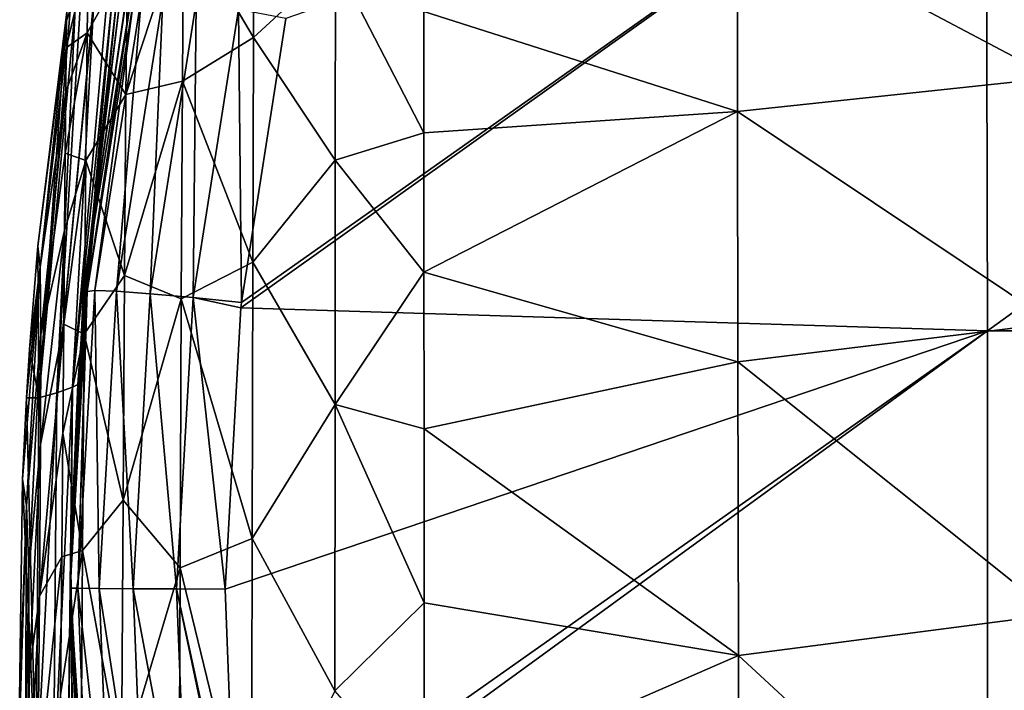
# Model space of a CAD drawing. Header units: millimetres. Extents: x -22 to 72, y 0 to 291.
# Tile 95 of 99: x -16 to -4, y 279 to 287. Entities that reach past the tile are written whole.
import ezdxf

# ---------------------------------------------------------------- set-up
doc = ezdxf.new("R2010")
doc.units = ezdxf.units.MM
doc.header["$LTSCALE"] = 65.185185
for name, color, linetype in [('50', 7, 'CONTINUOUS'), ('61', 7, 'CONTINUOUS'), ('62', 7, 'CONTINUOUS'), ('63', 7, 'CONTINUOUS'), ('64', 7, 'CONTINUOUS'), ('67', 7, 'CONTINUOUS'), ('68', 7, 'CONTINUOUS'), ('71', 7, 'CONTINUOUS'), ('72', 7, 'CONTINUOUS')]:
    doc.layers.add(name, color=color, linetype=linetype)

msp = doc.modelspace()

# ---------------------------------------------------------------- linework, layer by layer
at = {"layer": '50', "color": 7, "linetype": 'CONTINUOUS'}
for points in [[(-13.368, 283.333, 236.888), (-13.374, 283.271, 236.89), (-4.538, 289.574, 236.877), (-13.368, 283.333, 236.888)], [(-4.538, 289.574, 236.877), (-13.374, 283.271, 236.89), (-4.525, 282.998, 237.382), (-4.538, 289.574, 236.877)], [(-12.842, 286.702, 236.722), (-13.368, 283.333, 236.888), (-4.538, 289.574, 236.877), (-12.842, 286.702, 236.722)], [(-4.538, 289.574, 236.877), (-4.525, 282.998, 237.382), (4.547, 289.571, 236.877), (-4.538, 289.574, 236.877)], [(4.547, 289.571, 236.877), (-4.525, 282.998, 237.382), (4.534, 282.997, 237.381), (4.547, 289.571, 236.877)], [(-13.374, 283.271, 236.89), (-13.56, 279.931, 236.942), (-4.525, 282.998, 237.382), (-13.374, 283.271, 236.89)], [(-13.56, 279.931, 236.942), (-13.439, 276.706, 236.888), (-4.525, 282.998, 237.382), (-13.56, 279.931, 236.942)], [(-13.439, 276.706, 236.888), (-13.423, 276.513, 236.882), (-4.525, 282.998, 237.382), (-13.439, 276.706, 236.888)], [(-4.525, 282.998, 237.382), (-13.423, 276.513, 236.882), (-4.525, 276.416, 237.363), (-4.525, 282.998, 237.382)], [(-4.525, 282.998, 237.382), (-4.525, 276.416, 237.363), (4.534, 282.997, 237.381), (-4.525, 282.998, 237.382)], [(4.534, 282.997, 237.381), (-4.525, 276.416, 237.363), (4.534, 276.415, 237.363), (4.534, 282.997, 237.381)]]:
    msp.add_3dface(points, dxfattribs=at)
at = {"layer": '61', "color": 7, "linetype": 'CONTINUOUS'}
for points in [[(-15.78, 284.004, 33.5), (-15.438, 286.784, 33.5), (-15.44, 286.676, 30.439), (-15.78, 284.004, 33.5)], [(-15.752, 283.752, 28.897), (-15.78, 284.004, 33.5), (-15.44, 286.676, 30.439), (-15.752, 283.752, 28.897)], [(-15.443, 286.357, 27.434), (-15.752, 283.752, 28.897), (-15.44, 286.676, 30.439), (-15.443, 286.357, 27.434)], [(-15.448, 285.832, 24.494), (-15.752, 283.752, 28.897), (-15.443, 286.357, 27.434), (-15.448, 285.832, 24.494)], [(-15.743, 282.956, 24.412), (-15.752, 283.752, 28.897), (-15.448, 285.832, 24.494), (-15.743, 282.956, 24.412)], [(-15.455, 285.107, 21.629), (-15.743, 282.956, 24.412), (-15.448, 285.832, 24.494), (-15.455, 285.107, 21.629)], [(-15.464, 284.186, 18.845), (-15.743, 282.956, 24.412), (-15.455, 285.107, 21.629), (-15.464, 284.186, 18.845)], [(-15.747, 281.649, 20.091), (-15.743, 282.956, 24.412), (-15.464, 284.186, 18.845), (-15.747, 281.649, 20.091)], [(-15.474, 283.077, 16.152), (-15.747, 281.649, 20.091), (-15.464, 284.186, 18.845), (-15.474, 283.077, 16.152)], [(-15.78, 284.004, 33.5), (-15.752, 283.752, 28.897), (-15.88, 282.778, 33.5), (-15.78, 284.004, 33.5)], [(-15.913, 280.926, 29.392), (-15.963, 281.239, 33.5), (-15.752, 283.752, 28.897), (-15.913, 280.926, 29.392)], [(-15.963, 281.239, 33.5), (-15.916, 282.203, 33.5), (-15.752, 283.752, 28.897), (-15.963, 281.239, 33.5)], [(-15.752, 283.752, 28.897), (-15.916, 282.203, 33.5), (-15.88, 282.778, 33.5), (-15.752, 283.752, 28.897)], [(-15.743, 282.956, 24.412), (-15.913, 280.926, 29.392), (-15.752, 283.752, 28.897), (-15.743, 282.956, 24.412)], [(-15.761, 279.851, 15.978), (-15.747, 281.649, 20.091), (-15.474, 283.077, 16.152), (-15.761, 279.851, 15.978)], [(-15.485, 281.784, 13.561), (-15.761, 279.851, 15.978), (-15.474, 283.077, 16.152), (-15.485, 281.784, 13.561)], [(-15.887, 280.167, 25.347), (-15.913, 280.926, 29.392), (-15.743, 282.956, 24.412), (-15.887, 280.167, 25.347)], [(-15.747, 281.649, 20.091), (-15.887, 280.167, 25.347), (-15.743, 282.956, 24.412), (-15.747, 281.649, 20.091)], [(-15.497, 280.316, 11.08), (-15.761, 279.851, 15.978), (-15.485, 281.784, 13.561), (-15.497, 280.316, 11.08)], [(-15.884, 278.924, 21.413), (-15.887, 280.167, 25.347), (-15.747, 281.649, 20.091), (-15.884, 278.924, 21.413)], [(-15.761, 279.851, 15.978), (-15.884, 278.924, 21.413), (-15.747, 281.649, 20.091), (-15.761, 279.851, 15.978)], [(-15.913, 280.926, 29.392), (-15.996, 278.628, 33.5), (-15.963, 281.239, 33.5), (-15.913, 280.926, 29.392)], [(-15.992, 278.406, 33.5), (-15.996, 278.628, 33.5), (-15.913, 280.926, 29.392), (-15.992, 278.406, 33.5)], [(-15.927, 278.085, 29.839), (-15.992, 278.406, 33.5), (-15.913, 280.926, 29.392), (-15.927, 278.085, 29.839)], [(-15.887, 280.167, 25.347), (-15.927, 278.085, 29.839), (-15.913, 280.926, 29.392), (-15.887, 280.167, 25.347)], [(-15.782, 277.585, 12.117), (-15.761, 279.851, 15.978), (-15.497, 280.316, 11.08), (-15.782, 277.585, 12.117)], [(-15.51, 278.679, 8.72), (-15.782, 277.585, 12.117), (-15.497, 280.316, 11.08), (-15.51, 278.679, 8.72)], [(-15.895, 277.327, 26.205), (-15.927, 278.085, 29.839), (-15.887, 280.167, 25.347), (-15.895, 277.327, 26.205)], [(-15.884, 278.924, 21.413), (-15.895, 277.327, 26.205), (-15.887, 280.167, 25.347), (-15.884, 278.924, 21.413)], [(-15.897, 277.221, 17.637), (-15.884, 278.924, 21.413), (-15.761, 279.851, 15.978), (-15.897, 277.221, 17.637)], [(-15.782, 277.585, 12.117), (-15.897, 277.221, 17.637), (-15.761, 279.851, 15.978), (-15.782, 277.585, 12.117)], [(-15.897, 277.221, 17.637), (-15.889, 276.101, 22.645), (-15.884, 278.924, 21.413), (-15.897, 277.221, 17.637)], [(-15.889, 276.101, 22.645), (-15.895, 277.327, 26.205), (-15.884, 278.924, 21.413), (-15.889, 276.101, 22.645)]]:
    msp.add_3dface(points, dxfattribs=at)
at = {"layer": '62', "color": 7, "linetype": 'CONTINUOUS'}
for points in [[(-13.225, 286.477, 15.82), (-14.052, 287.886, 21.613), (-13.216, 288.465, 21.373), (-13.225, 286.477, 15.82)], [(-13.225, 286.477, 15.82), (-13.216, 288.465, 21.373), (-12.253, 287.374, 16.836), (-13.225, 286.477, 15.82)], [(-14.736, 285.8, 17.785), (-14.719, 287.386, 22.768), (-14.052, 287.886, 21.613), (-14.736, 285.8, 17.785)], [(-14.066, 285.961, 16.158), (-14.736, 285.8, 17.785), (-14.052, 287.886, 21.613), (-14.066, 285.961, 16.158)], [(-14.066, 285.961, 16.158), (-14.052, 287.886, 21.613), (-13.225, 286.477, 15.82), (-14.066, 285.961, 16.158)], [(-15.443, 286.357, 27.434), (-15.44, 286.676, 30.439), (-15.181, 287.47, 28.193), (-15.443, 286.357, 27.434)], [(-15.195, 286.532, 23.095), (-15.443, 286.357, 27.434), (-15.181, 287.47, 28.193), (-15.195, 286.532, 23.095)], [(-15.44, 286.676, 30.439), (-15.438, 286.784, 33.5), (-15.181, 287.47, 28.193), (-15.44, 286.676, 30.439)], [(-15.195, 286.532, 23.095), (-15.181, 287.47, 28.193), (-14.719, 287.386, 22.768), (-15.195, 286.532, 23.095)], [(-14.736, 285.8, 17.785), (-15.195, 286.532, 23.095), (-14.719, 287.386, 22.768), (-14.736, 285.8, 17.785)], [(-12.255, 285.022, 11.911), (-13.225, 286.477, 15.82), (-12.253, 287.374, 16.836), (-12.255, 285.022, 11.911)], [(-12.255, 285.022, 11.911), (-12.253, 287.374, 16.836), (-11.205, 285.347, 12.011), (-12.255, 285.022, 11.911)], [(-11.205, 285.347, 12.011), (-12.253, 287.374, 16.836), (-11.206, 286.788, 14.871), (-11.205, 285.347, 12.011)], [(-15.455, 285.107, 21.629), (-15.448, 285.832, 24.494), (-15.195, 286.532, 23.095), (-15.455, 285.107, 21.629)], [(-15.211, 285.018, 18.245), (-15.455, 285.107, 21.629), (-15.195, 286.532, 23.095), (-15.211, 285.018, 18.245)], [(-15.448, 285.832, 24.494), (-15.443, 286.357, 27.434), (-15.195, 286.532, 23.095), (-15.448, 285.832, 24.494)], [(-15.211, 285.018, 18.245), (-15.195, 286.532, 23.095), (-14.736, 285.8, 17.785), (-15.211, 285.018, 18.245)], [(-13.233, 283.813, 10.663), (-14.066, 285.961, 16.158), (-13.225, 286.477, 15.82), (-13.233, 283.813, 10.663)], [(-13.233, 283.813, 10.663), (-13.225, 286.477, 15.82), (-12.255, 285.022, 11.911), (-13.233, 283.813, 10.663)], [(-14.753, 283.655, 13.104), (-14.736, 285.8, 17.785), (-14.066, 285.961, 16.158), (-14.753, 283.655, 13.104)], [(-14.08, 283.376, 11.086), (-14.753, 283.655, 13.104), (-14.066, 285.961, 16.158), (-14.08, 283.376, 11.086)], [(-14.08, 283.376, 11.086), (-14.066, 285.961, 16.158), (-13.233, 283.813, 10.663), (-14.08, 283.376, 11.086)], [(-14.753, 283.655, 13.104), (-15.211, 285.018, 18.245), (-14.736, 285.8, 17.785), (-14.753, 283.655, 13.104)], [(-11.204, 283.694, 9.241), (-12.255, 285.022, 11.911), (-11.205, 285.347, 12.011), (-11.204, 283.694, 9.241)], [(-15.474, 283.077, 16.152), (-15.464, 284.186, 18.845), (-15.211, 285.018, 18.245), (-15.474, 283.077, 16.152)], [(-15.23, 282.96, 13.678), (-15.474, 283.077, 16.152), (-15.211, 285.018, 18.245), (-15.23, 282.96, 13.678)], [(-15.464, 284.186, 18.845), (-15.455, 285.107, 21.629), (-15.211, 285.018, 18.245), (-15.464, 284.186, 18.845)], [(-15.23, 282.96, 13.678), (-15.211, 285.018, 18.245), (-14.753, 283.655, 13.104), (-15.23, 282.96, 13.678)], [(-12.257, 282.122, 7.355), (-13.233, 283.813, 10.663), (-12.255, 285.022, 11.911), (-12.257, 282.122, 7.355)], [(-12.257, 282.122, 7.355), (-12.255, 285.022, 11.911), (-11.204, 283.694, 9.241), (-12.257, 282.122, 7.355)], [(-13.241, 280.535, 5.943), (-14.08, 283.376, 11.086), (-13.233, 283.813, 10.663), (-13.241, 280.535, 5.943)], [(-13.241, 280.535, 5.943), (-13.233, 283.813, 10.663), (-12.257, 282.122, 7.355), (-13.241, 280.535, 5.943)], [(-14.77, 280.99, 8.759), (-15.23, 282.96, 13.678), (-14.753, 283.655, 13.104), (-14.77, 280.99, 8.759)], [(-14.77, 280.99, 8.759), (-14.753, 283.655, 13.104), (-14.08, 283.376, 11.086), (-14.77, 280.99, 8.759)], [(-11.202, 281.833, 6.577), (-12.257, 282.122, 7.355), (-11.204, 283.694, 9.241), (-11.202, 281.833, 6.577)], [(-14.094, 280.186, 6.439), (-14.77, 280.99, 8.759), (-14.08, 283.376, 11.086), (-14.094, 280.186, 6.439)], [(-14.094, 280.186, 6.439), (-14.08, 283.376, 11.086), (-13.241, 280.535, 5.943), (-14.094, 280.186, 6.439)], [(-15.485, 281.784, 13.561), (-15.474, 283.077, 16.152), (-15.23, 282.96, 13.678), (-15.485, 281.784, 13.561)], [(-15.25, 280.393, 9.431), (-15.485, 281.784, 13.561), (-15.23, 282.96, 13.678), (-15.25, 280.393, 9.431)], [(-15.25, 280.393, 9.431), (-15.23, 282.96, 13.678), (-14.77, 280.99, 8.759), (-15.25, 280.393, 9.431)], [(-12.259, 278.727, 3.203), (-13.241, 280.535, 5.943), (-12.257, 282.122, 7.355), (-12.259, 278.727, 3.203)], [(-12.259, 278.727, 3.203), (-12.257, 282.122, 7.355), (-11.201, 279.772, 4.032), (-12.259, 278.727, 3.203)], [(-11.201, 279.772, 4.032), (-12.257, 282.122, 7.355), (-11.202, 281.833, 6.577), (-11.201, 279.772, 4.032)], [(-15.497, 280.316, 11.08), (-15.485, 281.784, 13.561), (-15.25, 280.393, 9.431), (-15.497, 280.316, 11.08)], [(-14.788, 277.843, 4.787), (-15.25, 280.393, 9.431), (-14.77, 280.99, 8.759), (-14.788, 277.843, 4.787)], [(-14.788, 277.843, 4.787), (-14.77, 280.99, 8.759), (-14.094, 280.186, 6.439), (-14.788, 277.843, 4.787)], [(-13.248, 276.705, 1.704), (-14.094, 280.186, 6.439), (-13.241, 280.535, 5.943), (-13.248, 276.705, 1.704)], [(-13.248, 276.705, 1.704), (-13.241, 280.535, 5.943), (-12.259, 278.727, 3.203), (-13.248, 276.705, 1.704)], [(-15.51, 278.679, 8.72), (-15.497, 280.316, 11.08), (-15.25, 280.393, 9.431), (-15.51, 278.679, 8.72)], [(-15.27, 277.348, 5.541), (-15.51, 278.679, 8.72), (-15.25, 280.393, 9.431), (-15.27, 277.348, 5.541)], [(-15.27, 277.348, 5.541), (-15.25, 280.393, 9.431), (-14.788, 277.843, 4.787), (-15.27, 277.348, 5.541)], [(-14.108, 276.446, 2.259), (-14.788, 277.843, 4.787), (-14.094, 280.186, 6.439), (-14.108, 276.446, 2.259)], [(-14.108, 276.446, 2.259), (-14.094, 280.186, 6.439), (-13.248, 276.705, 1.704), (-14.108, 276.446, 2.259)], [(-11.2, 277.521, 1.623), (-12.259, 278.727, 3.203), (-11.201, 279.772, 4.032), (-11.2, 277.521, 1.623)]]:
    msp.add_3dface(points, dxfattribs=at)
at = {"layer": '63', "color": 7, "linetype": 'CONTINUOUS'}
for points in [[(-3.739, 288.319, 17.019), (-3.738, 285.998, 11.959), (-7.492, 287.987, 16.72), (-3.739, 288.319, 17.019)], [(-7.487, 285.598, 11.687), (-11.206, 286.788, 14.871), (-7.492, 287.987, 16.72), (-7.487, 285.598, 11.687)], [(-3.738, 285.998, 11.959), (-7.487, 285.598, 11.687), (-7.492, 287.987, 16.72), (-3.738, 285.998, 11.959)], [(-11.205, 285.347, 12.011), (-11.206, 286.788, 14.871), (-7.487, 285.598, 11.687), (-11.205, 285.347, 12.011)], [(-3.738, 285.998, 11.959), (-3.737, 283.087, 7.228), (-7.487, 285.598, 11.687), (-3.738, 285.998, 11.959)], [(-11.204, 283.694, 9.241), (-11.205, 285.347, 12.011), (-7.487, 285.598, 11.687), (-11.204, 283.694, 9.241)], [(-7.482, 282.631, 7.016), (-11.204, 283.694, 9.241), (-7.487, 285.598, 11.687), (-7.482, 282.631, 7.016)], [(-3.737, 283.087, 7.228), (-7.482, 282.631, 7.016), (-7.487, 285.598, 11.687), (-3.737, 283.087, 7.228)], [(-11.202, 281.833, 6.577), (-11.204, 283.694, 9.241), (-7.482, 282.631, 7.016), (-11.202, 281.833, 6.577)], [(-3.737, 283.087, 7.228), (-3.736, 279.633, 2.887), (-7.482, 282.631, 7.016), (-3.737, 283.087, 7.228)], [(-7.477, 279.145, 2.752), (-11.202, 281.833, 6.577), (-7.482, 282.631, 7.016), (-7.477, 279.145, 2.752)], [(-3.736, 279.633, 2.887), (-7.477, 279.145, 2.752), (-7.482, 282.631, 7.016), (-3.736, 279.633, 2.887)], [(-11.201, 279.772, 4.032), (-11.202, 281.833, 6.577), (-7.477, 279.145, 2.752), (-11.201, 279.772, 4.032)], [(-11.2, 277.521, 1.623), (-11.201, 279.772, 4.032), (-7.477, 279.145, 2.752), (-11.2, 277.521, 1.623)], [(-3.736, 279.633, 2.887), (-3.736, 275.691, -1.004), (-7.477, 279.145, 2.752), (-3.736, 279.633, 2.887)], [(-7.473, 275.197, -1.058), (-11.2, 277.521, 1.623), (-7.477, 279.145, 2.752), (-7.473, 275.197, -1.058)], [(-3.736, 275.691, -1.004), (-7.473, 275.197, -1.058), (-7.477, 279.145, 2.752), (-3.736, 275.691, -1.004)]]:
    msp.add_3dface(points, dxfattribs=at)
at = {"layer": '64', "color": 7, "linetype": 'CONTINUOUS'}
for points in [[(-14.895, 286.974, 150.438), (-15.305, 282.362, 188.999), (-14.839, 286.994, 164.402), (-14.895, 286.974, 150.438)], [(-14.839, 286.994, 164.402), (-15.305, 282.362, 188.999), (-15.219, 283.534, 189), (-14.839, 286.994, 164.402)], [(-14.796, 287.009, 189), (-14.839, 286.994, 164.402), (-15.219, 283.534, 189), (-14.796, 287.009, 189)], [(-15.199, 283.761, 189), (-14.796, 287.009, 189), (-15.219, 283.534, 189), (-15.199, 283.761, 189)], [(-15.555, 282.262, 111.248), (-15.37, 282.33, 150.123), (-15.117, 286.896, 111.287), (-15.555, 282.262, 111.248)], [(-15.28, 286.839, 83.835), (-15.555, 282.262, 111.248), (-15.119, 286.896, 111.043), (-15.28, 286.839, 83.835)], [(-15.119, 286.896, 111.043), (-15.555, 282.262, 111.248), (-15.117, 286.896, 111.287), (-15.119, 286.896, 111.043)], [(-15.37, 282.33, 150.123), (-15.305, 282.362, 188.999), (-14.895, 286.974, 150.438), (-15.37, 282.33, 150.123)], [(-14.957, 286.953, 138.297), (-15.37, 282.33, 150.123), (-14.895, 286.974, 150.438), (-14.957, 286.953, 138.297)], [(-15.117, 286.896, 111.287), (-15.37, 282.33, 150.123), (-14.957, 286.953, 138.297), (-15.117, 286.896, 111.287)], [(-15.438, 286.784, 33.5), (-15.78, 284.004, 33.5), (-15.768, 282.201, 72.374), (-15.438, 286.784, 33.5)], [(-15.768, 282.201, 72.374), (-15.555, 282.262, 111.248), (-15.339, 286.818, 72.128), (-15.768, 282.201, 72.374)], [(-15.396, 286.798, 57.868), (-15.768, 282.201, 72.374), (-15.339, 286.818, 72.128), (-15.396, 286.798, 57.868)], [(-15.438, 286.784, 33.5), (-15.768, 282.201, 72.374), (-15.396, 286.798, 57.868), (-15.438, 286.784, 33.5)], [(-15.339, 286.818, 72.128), (-15.555, 282.262, 111.248), (-15.28, 286.839, 83.835), (-15.339, 286.818, 72.128)], [(-15.78, 284.004, 33.5), (-15.88, 282.778, 33.5), (-15.768, 282.201, 72.374), (-15.78, 284.004, 33.5)], [(-15.88, 282.778, 33.5), (-15.916, 282.203, 33.5), (-15.768, 282.201, 72.374), (-15.88, 282.778, 33.5)], [(-15.593, 277.598, 111.249), (-15.426, 277.618, 150.125), (-15.37, 282.33, 150.123), (-15.593, 277.598, 111.249)], [(-15.555, 282.262, 111.248), (-15.593, 277.598, 111.249), (-15.37, 282.33, 150.123), (-15.555, 282.262, 111.248)], [(-15.37, 282.33, 150.123), (-15.426, 277.618, 150.125), (-15.391, 280.255, 188.986), (-15.37, 282.33, 150.123)], [(-15.386, 280.489, 188.993), (-15.37, 282.33, 150.123), (-15.391, 280.255, 188.986), (-15.386, 280.489, 188.993)], [(-15.305, 282.362, 188.999), (-15.37, 282.33, 150.123), (-15.386, 280.489, 188.993), (-15.305, 282.362, 188.999)], [(-15.8, 277.587, 72.375), (-15.593, 277.598, 111.249), (-15.555, 282.262, 111.248), (-15.8, 277.587, 72.375)], [(-15.768, 282.201, 72.374), (-15.8, 277.587, 72.375), (-15.555, 282.262, 111.248), (-15.768, 282.201, 72.374)], [(-15.916, 282.203, 33.5), (-15.963, 281.239, 33.5), (-15.8, 277.587, 72.375), (-15.916, 282.203, 33.5)], [(-15.916, 282.203, 33.5), (-15.8, 277.587, 72.375), (-15.768, 282.201, 72.374), (-15.916, 282.203, 33.5)], [(-15.963, 281.239, 33.5), (-15.996, 278.628, 33.5), (-15.8, 277.587, 72.375), (-15.963, 281.239, 33.5)], [(-15.426, 277.618, 150.125), (-15.362, 277.396, 189), (-15.391, 280.255, 188.986), (-15.426, 277.618, 150.125)], [(-15.362, 277.396, 189), (-15.395, 280.022, 188.999), (-15.391, 280.255, 188.986), (-15.362, 277.396, 189)]]:
    msp.add_3dface(points, dxfattribs=at)
at = {"layer": '67', "color": 7, "linetype": 'CONTINUOUS'}
for points in [[(-15.395, 280.022, 188.999), (-15.362, 277.396, 189), (-15.231, 276.429, 204.29), (-15.395, 280.022, 188.999)], [(-15.395, 280.022, 188.999), (-15.231, 276.429, 204.29), (-15.395, 280.011, 200.069), (-15.395, 280.022, 188.999)], [(-15.395, 280.011, 200.069), (-15.231, 276.429, 204.29), (-15.395, 279.987, 211.548), (-15.395, 280.011, 200.069)], [(-15.395, 279.987, 211.548), (-15.197, 276.43, 219.582), (-15.396, 279.96, 223.241), (-15.395, 279.987, 211.548)], [(-15.257, 276.473, 234.877), (-15.396, 279.944, 234.949), (-15.396, 279.96, 223.241), (-15.257, 276.473, 234.877)], [(-15.197, 276.43, 219.582), (-15.257, 276.473, 234.877), (-15.396, 279.96, 223.241), (-15.197, 276.43, 219.582)], [(-15.231, 276.429, 204.29), (-15.197, 276.43, 219.582), (-15.395, 279.987, 211.548), (-15.231, 276.429, 204.29)]]:
    msp.add_3dface(points, dxfattribs=at)
at = {"layer": '68', "color": 7, "linetype": 'CONTINUOUS'}
for points in [[(-14.796, 287.009, 189), (-15.199, 283.761, 189), (-14.729, 286.98, 211.344), (-14.796, 287.009, 189)], [(-15.199, 283.761, 189), (-15.241, 283.517, 211.952), (-14.729, 286.98, 211.344), (-15.199, 283.761, 189)], [(-14.729, 286.98, 211.344), (-15.241, 283.517, 211.952), (-14.726, 286.979, 211.87), (-14.729, 286.98, 211.344)], [(-14.726, 286.979, 211.87), (-15.241, 283.517, 211.952), (-14.676, 286.958, 223.077), (-14.726, 286.979, 211.87)], [(-15.241, 283.517, 211.952), (-15.194, 283.465, 234.904), (-14.676, 286.958, 223.077), (-15.241, 283.517, 211.952)], [(-15.194, 283.465, 234.904), (-14.644, 286.944, 234.737), (-14.676, 286.958, 223.077), (-15.194, 283.465, 234.904)], [(-15.199, 283.761, 189), (-15.219, 283.534, 189), (-15.241, 283.517, 211.952), (-15.199, 283.761, 189)], [(-15.395, 279.987, 211.548), (-15.396, 279.96, 223.241), (-15.241, 283.517, 211.952), (-15.395, 279.987, 211.548)], [(-15.396, 279.96, 223.241), (-15.194, 283.465, 234.904), (-15.241, 283.517, 211.952), (-15.396, 279.96, 223.241)], [(-15.305, 282.362, 188.999), (-15.395, 280.022, 188.999), (-15.219, 283.534, 189), (-15.305, 282.362, 188.999)], [(-15.219, 283.534, 189), (-15.395, 280.022, 188.999), (-15.395, 280.011, 200.069), (-15.219, 283.534, 189)], [(-15.219, 283.534, 189), (-15.395, 280.011, 200.069), (-15.395, 279.987, 211.548), (-15.219, 283.534, 189)], [(-15.219, 283.534, 189), (-15.395, 279.987, 211.548), (-15.241, 283.517, 211.952), (-15.219, 283.534, 189)], [(-15.396, 279.96, 223.241), (-15.396, 279.944, 234.949), (-15.194, 283.465, 234.904), (-15.396, 279.96, 223.241)], [(-15.194, 283.465, 234.904), (-15.396, 279.944, 234.949), (-15.203, 283.385, 234.906), (-15.194, 283.465, 234.904)], [(-15.395, 280.022, 188.999), (-15.305, 282.362, 188.999), (-15.386, 280.489, 188.993), (-15.395, 280.022, 188.999)], [(-15.395, 280.022, 188.999), (-15.386, 280.489, 188.993), (-15.391, 280.255, 188.986), (-15.395, 280.022, 188.999)]]:
    msp.add_3dface(points, dxfattribs=at)
at = {"layer": '71', "color": 7, "linetype": 'CONTINUOUS'}
for points in [[(-15.396, 279.944, 234.949), (-15.257, 276.473, 234.877), (-15.167, 276.408, 235.464), (-15.396, 279.944, 234.949)], [(-15.396, 279.944, 234.949), (-15.167, 276.408, 235.464), (-15.308, 279.943, 235.535), (-15.396, 279.944, 234.949)], [(-15.167, 276.408, 235.464), (-14.913, 276.411, 236.002), (-15.308, 279.943, 235.535), (-15.167, 276.408, 235.464)], [(-15.308, 279.943, 235.535), (-14.913, 276.411, 236.002), (-15.052, 279.941, 236.07), (-15.308, 279.943, 235.535)], [(-14.913, 276.411, 236.002), (-14.512, 276.429, 236.441), (-15.052, 279.941, 236.07), (-14.913, 276.411, 236.002)], [(-15.052, 279.941, 236.07), (-14.512, 276.429, 236.441), (-14.65, 279.938, 236.507), (-15.052, 279.941, 236.07)], [(-14.512, 276.429, 236.441), (-14, 276.462, 236.743), (-14.65, 279.938, 236.507), (-14.512, 276.429, 236.441)], [(-14.65, 279.938, 236.507), (-14, 276.462, 236.743), (-14.138, 279.935, 236.806), (-14.65, 279.938, 236.507)], [(-13.423, 276.513, 236.882), (-13.439, 276.706, 236.888), (-14.138, 279.935, 236.806), (-13.423, 276.513, 236.882)], [(-14, 276.462, 236.743), (-13.423, 276.513, 236.882), (-14.138, 279.935, 236.806), (-14, 276.462, 236.743)], [(-13.439, 276.706, 236.888), (-13.56, 279.931, 236.942), (-14.138, 279.935, 236.806), (-13.439, 276.706, 236.888)]]:
    msp.add_3dface(points, dxfattribs=at)
at = {"layer": '72', "color": 7, "linetype": 'CONTINUOUS'}
for points in [[(-14.644, 286.944, 234.737), (-15.194, 283.465, 234.904), (-15.103, 283.477, 235.487), (-14.644, 286.944, 234.737)], [(-14.644, 286.944, 234.737), (-15.103, 283.477, 235.487), (-14.552, 286.963, 235.316), (-14.644, 286.944, 234.737)], [(-15.103, 283.477, 235.487), (-14.847, 283.467, 236.019), (-14.552, 286.963, 235.316), (-15.103, 283.477, 235.487)], [(-14.552, 286.963, 235.316), (-14.847, 283.467, 236.019), (-14.297, 286.946, 235.847), (-14.552, 286.963, 235.316)], [(-14.847, 283.467, 236.019), (-14.447, 283.437, 236.453), (-14.297, 286.946, 235.847), (-14.847, 283.467, 236.019)], [(-14.297, 286.946, 235.847), (-14.447, 283.437, 236.453), (-13.903, 286.893, 236.282), (-14.297, 286.946, 235.847)], [(-14.447, 283.437, 236.453), (-13.939, 283.392, 236.751), (-13.903, 286.893, 236.282), (-14.447, 283.437, 236.453)], [(-13.903, 286.893, 236.282), (-13.939, 283.392, 236.751), (-13.403, 286.809, 236.582), (-13.903, 286.893, 236.282)], [(-13.939, 283.392, 236.751), (-13.368, 283.333, 236.888), (-13.403, 286.809, 236.582), (-13.939, 283.392, 236.751)], [(-13.368, 283.333, 236.888), (-12.842, 286.702, 236.722), (-13.403, 286.809, 236.582), (-13.368, 283.333, 236.888)], [(-15.203, 283.385, 234.906), (-15.396, 279.944, 234.949), (-15.308, 279.943, 235.535), (-15.203, 283.385, 234.906)], [(-15.194, 283.465, 234.904), (-15.308, 279.943, 235.535), (-15.103, 283.477, 235.487), (-15.194, 283.465, 234.904)], [(-15.308, 279.943, 235.535), (-15.052, 279.941, 236.07), (-15.103, 283.477, 235.487), (-15.308, 279.943, 235.535)], [(-15.194, 283.465, 234.904), (-15.203, 283.385, 234.906), (-15.308, 279.943, 235.535), (-15.194, 283.465, 234.904)], [(-15.052, 279.941, 236.07), (-14.847, 283.467, 236.019), (-15.103, 283.477, 235.487), (-15.052, 279.941, 236.07)], [(-15.052, 279.941, 236.07), (-14.65, 279.938, 236.507), (-14.847, 283.467, 236.019), (-15.052, 279.941, 236.07)], [(-14.65, 279.938, 236.507), (-14.447, 283.437, 236.453), (-14.847, 283.467, 236.019), (-14.65, 279.938, 236.507)], [(-14.65, 279.938, 236.507), (-14.138, 279.935, 236.806), (-14.447, 283.437, 236.453), (-14.65, 279.938, 236.507)], [(-14.138, 279.935, 236.806), (-13.939, 283.392, 236.751), (-14.447, 283.437, 236.453), (-14.138, 279.935, 236.806)], [(-14.138, 279.935, 236.806), (-13.56, 279.931, 236.942), (-13.939, 283.392, 236.751), (-14.138, 279.935, 236.806)], [(-13.56, 279.931, 236.942), (-13.374, 283.271, 236.89), (-13.939, 283.392, 236.751), (-13.56, 279.931, 236.942)], [(-13.374, 283.271, 236.89), (-13.368, 283.333, 236.888), (-13.939, 283.392, 236.751), (-13.374, 283.271, 236.89)]]:
    msp.add_3dface(points, dxfattribs=at)

doc.saveas('drawing.dxf')
